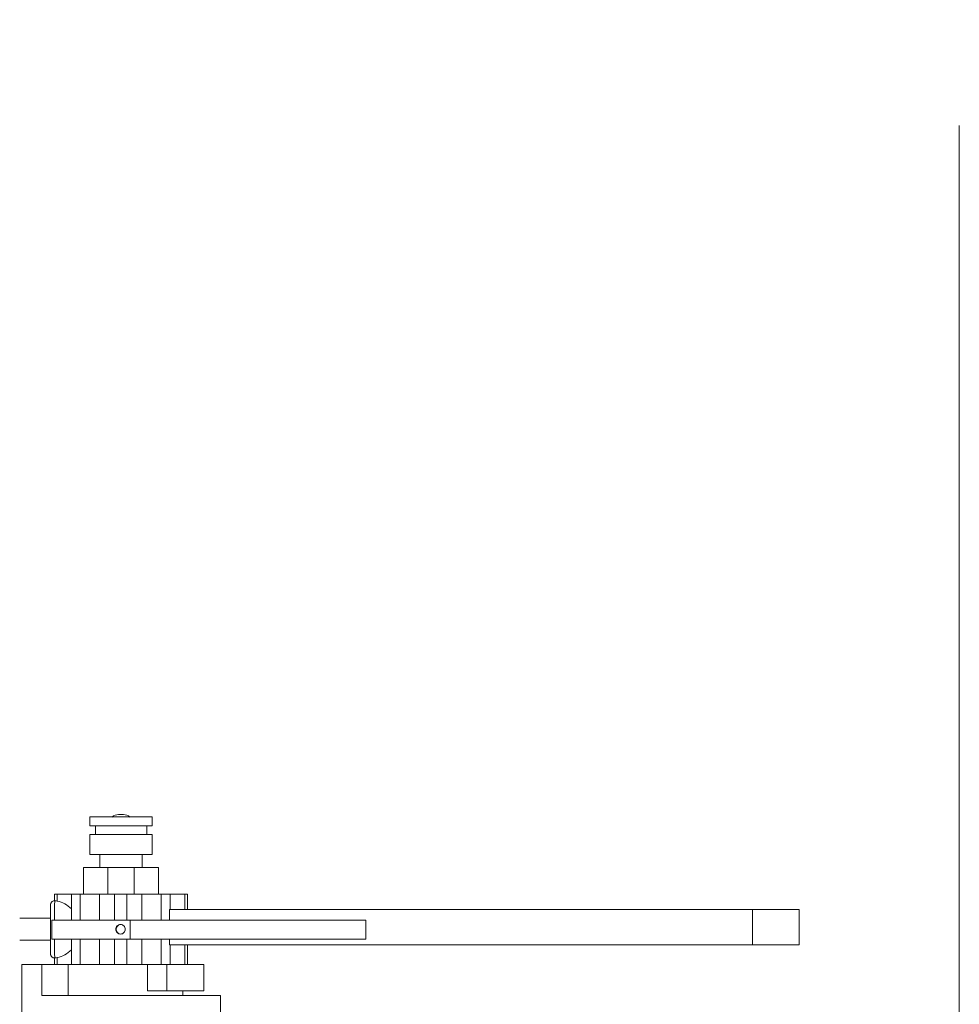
# Model space of a CAD drawing. Header units: inches. Extents: x 1 to 669, y 0 to 417.
# Tile 89 of 256: x 92 to 105, y 281 to 295. Entities that reach past the tile are written whole.
import ezdxf

# ---------------------------------------------------------------- set-up
doc = ezdxf.new("R2010")
doc.units = ezdxf.units.IN
doc.header["$LTSCALE"] = 12
doc.header["$MEASUREMENT"] = 0
doc.linetypes.add('C', pattern=[2, 1.25, -0.25, 0.25, -0.25])
doc.layers.get('0').update_dxf_attribs({"linetype": 'CONTINUOUS'})
doc.layers.add('C', color=4, linetype='C', lineweight=13)
doc.layers.add('X', color=1, linetype='CONTINUOUS')

# ---------------------------------------------------------------- blocks, each defined once
blk = doc.blocks.new('GASTRAIN')
at = {"layer": 'X', "lineweight": 0}
for p, q in [((-30.218, 301.634), (-29.799, 301.634)), ((-30.218, 301.515), (-30.218, 301.634)), ((-29.767, 301.666), (-29.831, 301.666)), ((-29.799, 301.634), (-29.38, 301.634)), ((-29.38, 301.515), (-29.38, 301.634)), ((-30.218, 301.515), (-29.799, 301.515)), ((-30.145, 301.397), (-30.145, 301.515)), ((-29.799, 301.515), (-29.38, 301.515)), ((-29.453, 301.397), (-29.453, 301.515)), ((-30.218, 301.397), (-29.799, 301.397)), ((-30.218, 301.13), (-30.218, 301.397)), ((-29.799, 301.397), (-29.38, 301.397)), ((-29.38, 301.13), (-29.38, 301.397)), ((-30.218, 301.13), (-29.799, 301.13)), ((-30.086, 300.952), (-30.086, 301.13)), ((-29.799, 301.13), (-29.38, 301.13)), ((-29.512, 300.952), (-29.512, 301.13)), ((-29.977, 300.952), (-30.303, 300.952)), ((-30.303, 300.596), (-30.303, 300.952)), ((-29.621, 300.952), (-29.977, 300.952)), ((-29.977, 300.596), (-29.977, 300.952)), ((-29.295, 300.952), (-29.621, 300.952)), ((-29.621, 300.596), (-29.621, 300.952)), ((-29.295, 300.596), (-29.295, 300.952)), ((-30.694, 300.596), (-30.661, 300.596)), ((-30.694, 300.507), (-30.694, 300.596)), ((-30.661, 300.5), (-30.661, 300.596)), ((-30.468, 300.596), (-30.661, 300.596)), ((-30.468, 300.596), (-30.35, 300.596)), ((-30.468, 300.246), (-30.468, 300.596)), ((-30.35, 300.246), (-30.35, 300.596)), ((-30.088, 300.596), (-30.35, 300.596)), ((-30.088, 300.246), (-30.088, 300.596)), ((-29.887, 300.596), (-30.088, 300.596)), ((-29.887, 300.246), (-29.887, 300.596)), ((-29.887, 300.596), (-29.722, 300.596)), ((-29.722, 300.246), (-29.722, 300.596)), ((-29.519, 300.596), (-29.722, 300.596)), ((-29.519, 300.246), (-29.519, 300.596)), ((-29.257, 300.596), (-29.519, 300.596)), ((-29.257, 300.246), (-29.257, 300.596)), ((-29.257, 300.596), (-29.137, 300.596)), ((-29.137, 300.388), (-29.137, 300.596)), ((-29.135, 300.596), (-29.137, 300.596)), ((-28.938, 300.596), (-29.135, 300.596)), ((-29.135, 300.388), (-29.135, 300.596)), ((-28.938, 300.596), (-28.904, 300.596)), ((-28.938, 300.388), (-28.938, 300.596)), ((-28.904, 300.388), (-28.904, 300.596)), ((-29.146, 300.246), (-29.146, 300.388)), ((-21.293, 300.388), (-29.146, 300.388)), ((-21.293, 300.388), (-20.663, 300.388)), ((-21.293, 300.388), (-21.293, 299.914)), ((-20.663, 300.388), (-20.663, 299.914)), ((-30.751, 300.27), (-31.164, 300.27)), ((-30.733, 300.246), (-30.733, 300.175)), ((-29.678, 300.246), (-30.733, 300.246)), ((-29.678, 300.246), (-29.678, 299.989)), ((-29.678, 300.246), (-26.503, 300.246)), ((-26.503, 300.246), (-26.503, 299.989)), ((-30.751, 299.973), (-31.164, 299.973)), ((-30.733, 300.067), (-30.733, 299.989)), ((-29.678, 299.989), (-30.733, 299.989)), ((-30.468, 299.647), (-30.468, 299.989)), ((-30.35, 299.647), (-30.35, 299.989)), ((-30.088, 299.647), (-30.088, 299.989)), ((-29.887, 299.647), (-29.887, 299.989)), ((-29.722, 299.647), (-29.722, 299.989)), ((-29.678, 299.989), (-26.503, 299.989)), ((-29.519, 299.647), (-29.519, 299.989)), ((-29.257, 299.647), (-29.257, 299.989)), ((-29.146, 299.914), (-29.146, 299.989)), ((-29.146, 299.914), (-21.293, 299.914)), ((-29.137, 299.647), (-29.137, 299.914)), ((-29.135, 299.647), (-29.135, 299.914)), ((-28.938, 299.647), (-28.938, 299.914)), ((-28.904, 299.647), (-28.904, 299.914)), ((-20.663, 299.914), (-21.293, 299.914)), ((-30.694, 299.647), (-30.694, 299.736)), ((-30.661, 299.647), (-30.661, 299.742)), ((-31.137, 299.231), (-31.137, 299.647)), ((-31.137, 299.647), (-30.867, 299.647)), ((-30.511, 299.647), (-30.867, 299.647)), ((-30.867, 299.231), (-30.867, 299.647)), ((-30.511, 299.647), (-30.468, 299.647)), ((-30.511, 299.231), (-30.511, 299.647)), ((-30.468, 299.647), (-30.35, 299.647)), ((-30.3, 299.647), (-30.35, 299.647)), ((-30.3, 299.647), (-29.928, 299.647)), ((-29.887, 299.647), (-29.928, 299.647)), ((-29.887, 299.647), (-29.722, 299.647)), ((-29.681, 299.647), (-29.722, 299.647)), ((-29.681, 299.647), (-29.443, 299.647)), ((-29.443, 299.647), (-29.181, 299.647)), ((-29.443, 299.291), (-29.443, 299.647)), ((-29.181, 299.647), (-29.181, 299.291)), ((-28.685, 299.647), (-29.181, 299.647)), ((-28.685, 299.647), (-28.685, 299.291)), ((-31.137, 299.231), (-31.137, 299.231)), ((-31.137, 299.231), (-31.137, 298.583)), ((-30.867, 299.231), (-28.461, 299.231)), ((-29.443, 299.291), (-29.181, 299.291)), ((-28.685, 299.291), (-29.181, 299.291)), ((-28.968, 299.231), (-28.968, 299.291)), ((-28.461, 299.231), (-28.461, 298.583))]:
    blk.add_line(p, q, dxfattribs=at)
for centre, start, end in [((-29.831, 301.535), 90, 131.2065), ((-29.831, 301.535), 90, 131.2065), ((-29.767, 301.535), 48.7935, 90)]:
    blk.add_arc(centre, 0.131, start, end, dxfattribs=at)
at = {"layer": 'X', "lineweight": 0, "extrusion": (0, 0, -1)}
for centre, major_axis, ratio, start_param, end_param in [((-30.692, 300.121), (0, 0.386), 0.006588, -1.239866, -0.016834), ((-30.727, 300.121), (0, -0.386), 0.96134, -2.960617, -2.366492), ((-30.692, 300.121), (0, -0.386), 0.006588, 0.016834, 1.221588), ((-30.727, 300.121), (0, -0.386), 0.96134, -0.775101, -0.180976)]:
    blk.add_ellipse(centre, major_axis=major_axis, ratio=ratio, start_param=start_param, end_param=end_param, dxfattribs=at)
at = {"layer": 'X', "lineweight": 0}
blk.add_ellipse((-29.802, 300.121), major_axis=(0, 0.0641), ratio=0.999978, start_param=0.028888, end_param=3.112705, dxfattribs=at)
for points, knots in [([(-30.693, 299.736), (-30.699, 299.736), (-30.705, 299.737), (-30.717, 299.741), (-30.722, 299.744), (-30.732, 299.751), (-30.736, 299.756), (-30.741, 299.763), (-30.742, 299.766), (-30.745, 299.771), (-30.746, 299.773), (-30.747, 299.777), (-30.747, 299.779), (-30.748, 299.782), (-30.748, 299.783), (-30.749, 299.785), (-30.749, 299.786), (-30.749, 299.788), (-30.749, 299.789), (-30.749, 299.791), (-30.749, 299.793), (-30.749, 299.799), (-30.75, 299.805), (-30.75, 299.83), (-30.75, 299.854), (-30.751, 299.909), (-30.751, 299.938), (-30.751, 300), (-30.751, 300.034), (-30.751, 300.103), (-30.751, 300.139), (-30.751, 300.208), (-30.751, 300.243), (-30.751, 300.305), (-30.751, 300.333), (-30.75, 300.382), (-30.75, 300.403), (-30.75, 300.434), (-30.749, 300.443), (-30.749, 300.451), (-30.749, 300.452), (-30.749, 300.454), (-30.749, 300.454), (-30.749, 300.456), (-30.749, 300.457), (-30.748, 300.459), (-30.748, 300.46), (-30.748, 300.462), (-30.747, 300.464), (-30.746, 300.467), (-30.746, 300.469), (-30.744, 300.474), (-30.742, 300.476), (-30.738, 300.483), (-30.735, 300.487), (-30.728, 300.494), (-30.723, 300.498), (-30.712, 300.503), (-30.706, 300.505), (-30.698, 300.507), (-30.695, 300.507), (-30.693, 300.507)], [0, 0, 0, 0, 0.018502, 0.018502, 0.036666, 0.036666, 0.054828, 0.054828, 0.063657, 0.063657, 0.071649, 0.071649, 0.07706, 0.07706, 0.083663, 0.083663, 0.089328, 0.089328, 0.09864, 0.09864, 0.12197, 0.12197, 0.192153, 0.192153, 0.322307, 0.322307, 0.428117, 0.428117, 0.533314, 0.533314, 0.63832, 0.63832, 0.743285, 0.743285, 0.848293, 0.848293, 0.953493, 0.953493, 1.059489, 1.059489, 1.072535, 1.072535, 1.082334, 1.082334, 1.088038, 1.088038, 1.0925, 1.0925, 1.098332, 1.098332, 1.104263, 1.104263, 1.113497, 1.113497, 1.127886, 1.127886, 1.145498, 1.145498, 1.163639, 1.163639, 1.171325, 1.171325, 1.171325, 1.171325]), ([(-30.693, 300.507), (-30.693, 300.507), (-30.693, 300.507), (-30.693, 300.507), (-30.692, 300.507), (-30.692, 300.507), (-30.692, 300.507)], [1.77298696, 1.77298696, 1.77298696, 1.77298696, 1.78085361, 1.78085361, 1.78085361, 1.79042235, 1.79042235, 1.79042235, 1.79042235]), ([(-30.692, 300.507), (-30.691, 300.507), (-30.688, 300.506), (-30.679, 300.504), (-30.671, 300.502), (-30.661, 300.5)], [1.4224272, 1.4224272, 1.4224272, 1.4224272, 1.4874222, 1.4874222, 1.5966719, 1.5966719, 1.5966719, 1.5966719]), ([(-30.733, 300.067), (-30.732, 300.075), (-30.732, 300.084), (-30.731, 300.092), (-30.731, 300.102), (-30.73, 300.111), (-30.73, 300.121), (-30.73, 300.129), (-30.731, 300.136), (-30.731, 300.144), (-30.731, 300.155), (-30.732, 300.165), (-30.733, 300.175)], [-0.1460787, -0.1460787, -0.1460787, -0.1460787, -0.0778018, -0.0778018, -0.0778018, 0, 0, 0, 0.0611618, 0.0611618, 0.0611618, 0.1464916, 0.1464916, 0.1464916, 0.1464916]), ([(-29.87, 300.121), (-29.87, 300.129), (-29.868, 300.138), (-29.861, 300.154), (-29.857, 300.161), (-29.845, 300.172), (-29.838, 300.177), (-29.822, 300.184), (-29.814, 300.185), (-29.797, 300.185), (-29.789, 300.184), (-29.773, 300.177), (-29.766, 300.172), (-29.755, 300.161), (-29.75, 300.154), (-29.743, 300.138), (-29.741, 300.129), (-29.741, 300.113), (-29.743, 300.105), (-29.75, 300.089), (-29.755, 300.082), (-29.766, 300.07), (-29.773, 300.065), (-29.789, 300.059), (-29.797, 300.057), (-29.814, 300.057), (-29.822, 300.059), (-29.838, 300.065), (-29.845, 300.07), (-29.857, 300.082), (-29.861, 300.089), (-29.868, 300.105), (-29.87, 300.113), (-29.87, 300.121)], [0, 0, 0, 0, 0.0613212, 0.0613212, 0.1226423, 0.1226423, 0.1839634, 0.1839634, 0.2452846, 0.2452846, 0.3066057, 0.3066057, 0.3679268, 0.3679268, 0.429248, 0.429248, 0.4905691, 0.4905691, 0.5518903, 0.5518903, 0.6132114, 0.6132114, 0.6745326, 0.6745326, 0.7358537, 0.7358537, 0.7971748, 0.7971748, 0.8584959, 0.8584959, 0.9198171, 0.9198171, 0.9811382, 0.9811382, 0.9811382, 0.9811382]), ([(-30.661, 299.742), (-30.671, 299.74), (-30.679, 299.738), (-30.688, 299.736), (-30.691, 299.736), (-30.692, 299.736)], [0.2332144, 0.2332144, 0.2332144, 0.2332144, 0.3424641, 0.3424641, 0.4074591, 0.4074591, 0.4074591, 0.4074591])]:
    blk.add_open_spline(points, degree=3, knots=knots, dxfattribs=at)
blk.add_open_spline([(-30.692, 299.736), (-30.692, 299.736), (-30.693, 299.736), (-30.693, 299.736)], degree=3, dxfattribs=at)

msp = doc.modelspace()

# ---------------------------------------------------------------- linework, layer by layer
at = {"layer": 'C'}
msp.add_line((104.76366, 158.08826), (104.76366, 294.51503), dxfattribs=at)

# ---------------------------------------------------------------- block references
msp.add_blockref('GASTRAIN', (123.26937, -17.85695))

doc.saveas('drawing.dxf')
